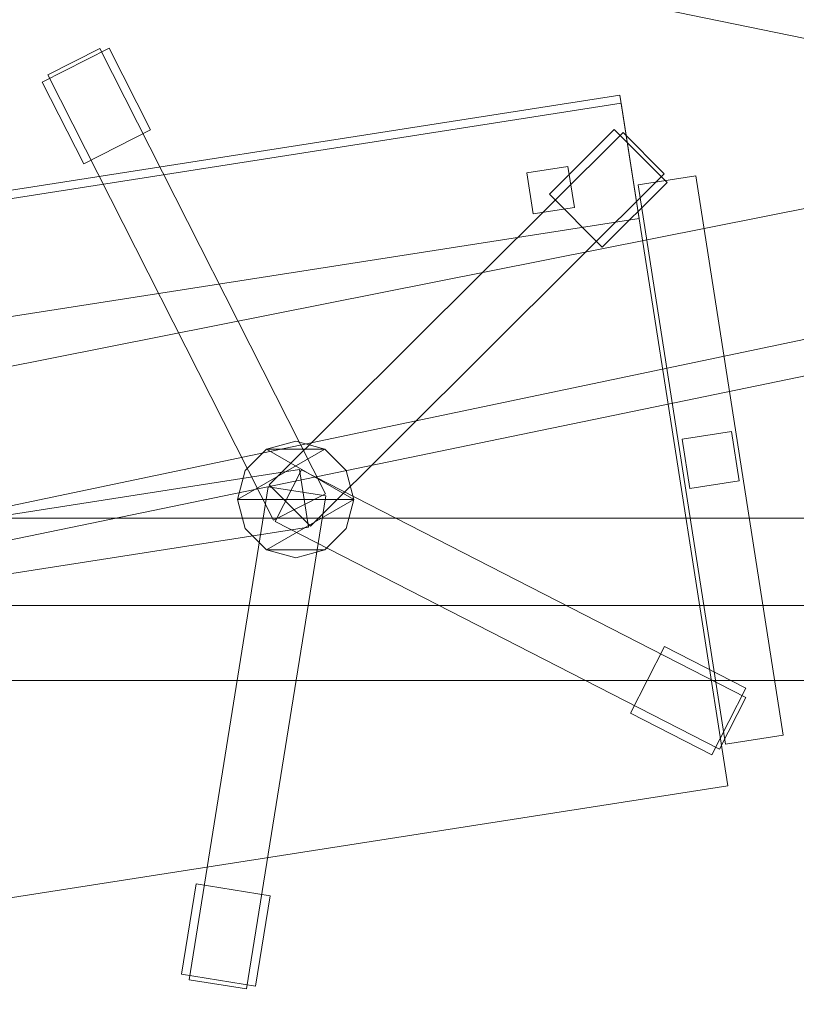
# Model space of a CAD drawing. Header units: millimetres. Extents: x -1675 to 29381, y -3645 to 22555.
# Tile 154 of 256: x 6043 to 6510, y 14217 to 14809. Entities that reach past the tile are written whole.
import ezdxf

# ---------------------------------------------------------------- set-up
doc = ezdxf.new("R2010")
doc.units = ezdxf.units.MM
doc.layers.add('A-GENM-____-OTLN', color=13, linetype='Continuous', lineweight=9)

msp = doc.modelspace()

# ---------------------------------------------------------------- meshes
at = {"layer": 'A-GENM-____-OTLN'}
mesh = msp.add_polyface(dxfattribs=at)
corners = [(9606.02, 11640, 1), (9606.02, 11190, 1), (9306.02, 11190, 1), (9306.02, 11640, 1), (256.83, 10770, 1), (6.83, 13252, 1), (256.83, 13252, 1), (6.83, 10170, 1), (5006.02, 11270.6, 1), (4706.02, 11640, 1), (5006.02, 11640, 1), (4706.02, 11204.55, 1), (256.83, 13303.58, 1), (256.83, 13450, 1), (6.83, 16140, 1), (256.83, 16140, 1), (256.83, 16249.12, 1), (13956.02, 16490, 1), (13776.02, 16140, 1), (13776.02, 17000, 1), (13956.02, 17000, 1), (14006.02, 16140, 1), (13956.02, 17990, 1), (13956.02, 17700, 1), (13776.02, 17700, 1), (13776.02, 18420, 1), (13956.02, 18420, 1), (12046.02, 18420, 1), (12896.02, 18420, 1), (12896.02, 18240, 1), (9606.02, 18240, 1), (9606.02, 17990, 1), (9306.02, 17990, 1), (11186.02, 18420, 1), (9306.02, 18420, 1), (9486.02, 18420, 1), (9486.02, 18420, 1), (10986.02, 18420, 1), (8336.02, 18420, 1), (8406.02, 18240, 1), (8156.02, 18240, 1), (6856.02, 18240, 1), (7156.02, 18420, 1), (7336.02, 18240, 1), (5230.75, 18420, 1), (5956.02, 18240, 1), (5006.02, 18240, 1), (4706.02, 18190.98, 1), (5006.02, 17990, 1), (4706.02, 17990, 1), (4706.02, 18240, 1), (256.83, 16450, 1), (256.83, 18240, 1), (256.83, 18420, 1), (256.83, 18850, 1)]
mesh.append_faces([[corners[k] for k in face] for face in [(8, 9, 10), (47, 48, 49)]], dxfattribs={"vtx0": -1})
mesh.append_faces([[corners[k] for k in face] for face in [(4, 5, 6), (5, 4, 7), (9, 8, 11), (13, 14, 15), (14, 13, 5), (18, 17, 21), (25, 22, 24), (30, 33, 29), (37, 30, 36), (41, 42, 43), (48, 47, 46)]], dxfattribs={"vtx0": -1, "vtx1": -1})
mesh.append_faces([[corners[k] for k in face] for face in [(35, 30, 34), (33, 30, 37), (44, 46, 47), (14, 53, 52)]], dxfattribs={"vtx0": -1, "vtx1": -1, "vtx2": -1})
mesh.append_faces([[corners[k] for k in face] for face in [(5, 12, 6), (14, 16, 15), (17, 18, 19), (22, 25, 26), (30, 32, 34), (30, 35, 36), (38, 39, 40), (44, 45, 46), (44, 47, 50), (53, 50, 52), (14, 54, 53)]], dxfattribs={"vtx0": -1, "vtx2": -1})
mesh.append_faces([[corners[k] for k in face] for face in [(13, 12, 5), (33, 27, 29), (51, 16, 14), (52, 51, 14)]], dxfattribs={"vtx1": -1, "vtx2": -1})
mesh.append_faces([[corners[k] for k in face] for face in [(0, 1, 2), (2, 3, 0), (19, 20, 17), (22, 23, 24), (27, 28, 29), (30, 31, 32)]], dxfattribs={"vtx2": -1})
mesh = msp.add_polyface(dxfattribs=at)
corners = [(4706.02, 11190, 2949), (256.83, 10225.04, 2949), (4706.02, 11204.55, 2949), (5006.02, 10170, 2949), (256.83, 10170, 2949), (5006.02, 11190, 2949), (5006.02, 11190, 2949), (5006.02, 11270.6, 2949), (256.83, 10770, 2949), (4706.02, 11640, 2949), (256.83, 13252, 2949), (5006.02, 11640, 2949), (256.83, 13303.58, 2949), (14006.02, 13252, 2949), (256.83, 16140, 2949), (13776.02, 16140, 2949), (256.83, 13450, 2949), (4706.02, 17990, 2949), (256.83, 16249.12, 2949), (4706.02, 18190.98, 2949), (5006.02, 17990, 2949), (5006.02, 18240, 2949), (5956.02, 18240, 2949), (256.83, 18240, 2949), (4706.02, 18240, 2949), (256.83, 16450, 2949), (6.83, 10170, 2949), (6.83, 13252, 2949), (6.83, 16140, 2949), (5230.75, 18420, 2949), (256.83, 18420, 2949), (256.83, 18850, 2949)]
mesh.append_faces([[corners[k] for k in face] for face in [(27, 8, 26), (28, 16, 27)]], dxfattribs={"vtx0": -1, "vtx1": -1})
mesh.append_faces([[corners[k] for k in face] for face in [(0, 1, 2), (0, 3, 4), (1, 0, 4), (3, 0, 5), (5, 0, 6), (7, 5, 6), (8, 2, 1), (2, 8, 9), (10, 11, 9), (9, 8, 10), (12, 13, 10), (14, 15, 16), (16, 15, 12), (17, 18, 19), (20, 21, 22), (20, 14, 17), (18, 17, 14), (19, 23, 24), (25, 19, 18), (23, 19, 25), (26, 1, 4), (2, 6, 0), (6, 2, 7), (8, 27, 10), (8, 1, 26), (7, 9, 11), (9, 7, 2), (27, 12, 10), (16, 28, 14), (16, 12, 27), (28, 18, 14), (19, 20, 17), (20, 19, 21), (29, 21, 19), (29, 19, 24), (25, 18, 28), (23, 25, 28), (28, 30, 23), (28, 31, 30)]], dxfattribs={"vtx0": -1, "vtx1": -1, "vtx2": -1})
mesh = msp.add_polyface(dxfattribs=at)
corners = [(9306.02, 10156.57, 2949), (5006.02, 10170, 2949), (9306.02, 10170, 2949), (9306.02, 11190, 2949), (5006.02, 11190, 2949), (13776.02, 10169.34, 2949), (13776.02, 10170, 2949), (9606.02, 11190, 2949), (9306.02, 11190, 2949), (5006.02, 11270.6, 2949), (14006.02, 13252, 2949), (9306.02, 11640, 2949), (13776.02, 10470, 2949), (9606.02, 11640, 2949), (5006.02, 11640, 2949), (256.83, 13252, 2949), (256.83, 13303.58, 2949), (14006.01, 16140, 2949), (13776.02, 16140, 2949), (9606.02, 17990, 2949), (9606.02, 18240, 2949), (12896.02, 18240, 2949), (6856.02, 18240, 2949), (5956.02, 18240, 2949), (6856.02, 18420, 2949), (8406.02, 18240, 2949), (9306.02, 18420, 2949), (9306.02, 17990, 2949), (256.83, 16140, 2949), (5006.02, 17990, 2949), (8156.02, 18240, 2949), (7336.02, 18240, 2949), (13776.02, 18420, 2949), (13776.02, 17700, 2949), (13776.02, 17000, 2949), (13956.02, 17000, 2949), (13956.02, 16490, 2949), (13956.02, 17990, 2949)]
mesh.append_faces([[corners[k] for k in face] for face in [(0, 1, 2), (3, 1, 4), (1, 3, 2), (5, 2, 6), (7, 6, 2), (3, 4, 8), (9, 8, 4), (10, 11, 9), (3, 8, 7), (6, 7, 12), (2, 3, 7), (13, 12, 7), (12, 13, 10), (8, 9, 11), (10, 13, 11), (10, 9, 14), (10, 14, 15), (10, 16, 17), (19, 20, 21), (22, 23, 24), (25, 26, 27), (28, 29, 18), (23, 22, 29), (30, 25, 27), (27, 18, 29), (29, 22, 31), (31, 30, 27), (19, 18, 27), (29, 31, 27), (21, 32, 33), (34, 33, 35), (21, 18, 19), (34, 21, 33), (18, 21, 34), (13, 7, 8), (8, 11, 13), (36, 18, 34), (32, 37, 33), (20, 19, 27), (20, 27, 26)]], dxfattribs={"vtx0": -1, "vtx1": -1, "vtx2": -1})
mesh.append_faces([[corners[k] for k in face] for face in [(18, 17, 16)]], dxfattribs={"vtx1": -1, "vtx2": -1})
mesh = msp.add_polyface(dxfattribs=at)
corners = [(9306.02, 10130, 1), (5006.02, 10144.28, 1), (9306.02, 10156.57, 1), (5006.02, 10130, 1), (5006.02, 10170, 1), (9306.02, 10170, 1), (9306.02, 11190, 1), (5006.02, 11190, 1), (256.83, 10130.71, 1), (13776.02, 10130, 1), (13776.02, 10169.34, 1), (256.83, 10170, 1), (13776.02, 10170, 1), (4706.02, 11190, 1), (256.83, 10225.04, 1), (4706.02, 11204.55, 1), (9606.02, 11190, 1), (9306.02, 11190, 1), (5006.02, 11270.6, 1), (14006.02, 13252, 1), (9306.02, 11640, 1), (13776.02, 10470, 1), (5006.02, 11190, 1), (9606.02, 11640, 1), (5006.02, 11640, 1), (256.83, 10770, 1), (256.83, 13252, 1), (4706.02, 11640, 1), (256.83, 13303.58, 1), (14006.01, 16140, 1), (13776.02, 16140, 1), (256.83, 16140, 1), (256.83, 13450, 1), (256.83, 16249.12, 1), (4706.02, 17990, 1), (5006.02, 17990, 1)]
mesh.append_faces([[corners[k] for k in face] for face in [(9, 2, 10), (11, 1, 8), (10, 5, 12), (13, 14, 15), (14, 13, 11), (12, 16, 21), (23, 21, 16), (18, 7, 22), (17, 18, 20), (25, 15, 14), (15, 25, 27), (28, 19, 26), (31, 30, 32), (32, 30, 28), (33, 34, 31)]], dxfattribs={"vtx0": -1, "vtx1": -1})
mesh.append_faces([[corners[k] for k in face] for face in [(0, 1, 2), (1, 0, 3), (2, 4, 5), (4, 2, 1), (6, 4, 7), (4, 6, 5), (3, 8, 1), (2, 9, 0), (1, 11, 4), (5, 10, 2), (16, 12, 5), (6, 7, 17), (18, 17, 7), (13, 4, 11), (19, 20, 18), (4, 13, 7), (5, 6, 16), (21, 23, 19), (19, 24, 26), (19, 28, 29), (31, 35, 30)]], dxfattribs={"vtx0": -1, "vtx1": -1, "vtx2": -1})
mesh.append_faces([[corners[k] for k in face] for face in [(6, 17, 16), (7, 13, 22), (19, 23, 20), (19, 18, 24), (26, 24, 27), (27, 25, 26)]], dxfattribs={"vtx0": -1, "vtx2": -1})
mesh.append_faces([[corners[k] for k in face] for face in [(30, 29, 28)]], dxfattribs={"vtx1": -1, "vtx2": -1})
mesh = msp.add_polyface(dxfattribs=at)
corners = [(14006.02, 16140), (6.83, 13252), (14006.02, 13252)]
mesh.append_faces([[corners[k] for k in face] for face in [(1, 2, 0)]])
mesh = msp.add_polyface(dxfattribs=at)
corners = [(14006.02, 13252, -50), (6.83, 16140, -50), (14006.02, 16140, -50)]
mesh.append_faces([[corners[k] for k in face] for face in [(1, 2, 0)]])
mesh = msp.add_polyface(dxfattribs=at)
corners = [(6.83, 13252, -50), (6.83, 16140, -50), (14006.02, 13252, -50)]
mesh.append_faces([[corners[k] for k in face] for face in [(1, 2, 0)]])
mesh = msp.add_polyface(dxfattribs=at)
corners = [(6.83, 16140), (6.83, 13252), (14006.02, 16140)]
mesh.append_faces([[corners[k] for k in face] for face in [(1, 2, 0)]])
mesh = msp.add_polyface(dxfattribs=at)
corners = [(14006.02, 16140, 3000), (6.83, 13252, 3000), (14006.02, 13252, 3000)]
mesh.append_faces([[corners[k] for k in face] for face in [(1, 2, 0)]])
mesh = msp.add_polyface(dxfattribs=at)
corners = [(14006.02, 13252, 2950), (6.83, 16140, 2950), (14006.02, 16140, 2950)]
mesh.append_faces([[corners[k] for k in face] for face in [(1, 2, 0)]])
mesh = msp.add_polyface(dxfattribs=at)
corners = [(6.83, 13252, 2950), (6.83, 16140, 2950), (14006.02, 13252, 2950)]
mesh.append_faces([[corners[k] for k in face] for face in [(1, 2, 0)]])
mesh = msp.add_polyface(dxfattribs=at)
corners = [(6.83, 16140, 3000), (6.83, 13252, 3000), (14006.02, 16140, 3000)]
mesh.append_faces([[corners[k] for k in face] for face in [(1, 2, 0)]])
mesh = msp.add_polyface(dxfattribs=at)
corners = [(6122.04, 14742.41, 35), (6081.9, 14722.07, 35), (6057.04, 14771.13, 35), (6097.18, 14791.47, 35)]
mesh.append_faces([[corners[k] for k in face] for face in [(2, 3, 0, 1)]])
mesh = msp.add_polyface(dxfattribs=at)
corners = [(6122.04, 14742.41, 95), (6097.18, 14791.47, 95), (6057.04, 14771.13, 95), (6081.9, 14722.07, 95)]
mesh.append_faces([[corners[k] for k in face] for face in [(2, 3, 0, 1)]])
mesh = msp.add_polyface(dxfattribs=at)
corners = [(6097.18, 14791.47, 35), (6057.04, 14771.13, 35), (6057.04, 14771.13, 95), (6097.18, 14791.47, 95)]
mesh.append_faces([[corners[k] for k in face] for face in [(0, 1, 2, 3)]])
mesh = msp.add_polyface(dxfattribs=at)
corners = [(6227.2, 14523.84, 82.5), (6195.98, 14508.02, 82.5), (6060.37, 14775.62, 82.5), (6091.59, 14791.44, 82.5)]
mesh.append_faces([[corners[k] for k in face] for face in [(0, 1, 2, 3)]])
mesh = msp.add_polyface(dxfattribs=at)
corners = [(6227.2, 14523.84, 117.5), (6091.59, 14791.44, 117.5), (6060.37, 14775.62, 117.5), (6195.98, 14508.02, 117.5)]
mesh.append_faces([[corners[k] for k in face] for face in [(0, 1, 2, 3)]])
mesh = msp.add_polyface(dxfattribs=at)
corners = [(6091.59, 14791.44, 82.5), (6060.37, 14775.62, 82.5), (6060.37, 14775.62, 117.5), (6091.59, 14791.44, 117.5)]
mesh.append_faces([[corners[k] for k in face] for face in [(0, 1, 2, 3)]])
mesh = msp.add_polyface(dxfattribs=at)
corners = [(6227.2, 14523.84, 82.5), (6091.59, 14791.44, 82.5), (6091.59, 14791.44, 117.5), (6227.2, 14523.84, 117.5)]
mesh.append_faces([[corners[k] for k in face] for face in [(2, 3, 0, 1)]])
mesh = msp.add_polyface(dxfattribs=at)
corners = [(6122.04, 14742.41, 35), (6097.18, 14791.47, 35), (6097.18, 14791.47, 95), (6122.04, 14742.41, 95)]
mesh.append_faces([[corners[k] for k in face] for face in [(2, 3, 0, 1)]])
mesh = msp.add_polyface(dxfattribs=at)
corners = [(6060.37, 14775.62, 82.5), (6195.98, 14508.02, 82.5), (6195.98, 14508.02, 117.5), (6060.37, 14775.62, 117.5)]
mesh.append_faces([[corners[k] for k in face] for face in [(0, 1, 2, 3)]])
mesh = msp.add_polyface(dxfattribs=at)
corners = [(6057.04, 14771.13, 35), (6081.9, 14722.07, 35), (6081.9, 14722.07, 95), (6057.04, 14771.13, 95)]
mesh.append_faces([[corners[k] for k in face] for face in [(0, 1, 2, 3)]])
mesh = msp.add_polyface(dxfattribs=at)
corners = [(6404.18, 14763.36, 400), (6468.98, 14348.39, 400), (6014.48, 14277.42, 400), (5949.69, 14692.39, 400)]
mesh.append_faces([[corners[k] for k in face] for face in [(0, 1, 2, 3)]])
mesh = msp.add_polyface(dxfattribs=at)
corners = [(6404.18, 14763.36, 470), (5949.69, 14692.39, 470), (6014.48, 14277.42, 470), (6468.98, 14348.39, 470)]
mesh.append_faces([[corners[k] for k in face] for face in [(0, 1, 2, 3)]])
mesh = msp.add_polyface(dxfattribs=at)
corners = [(6404.18, 14763.36, 400), (5949.69, 14692.39, 400), (5949.69, 14692.39, 470), (6404.18, 14763.36, 470)]
mesh.append_faces([[corners[k] for k in face] for face in [(0, 1, 2, 3)]])
mesh = msp.add_polyface(dxfattribs=at)
corners = [(6468.98, 14348.39, 400), (6404.18, 14763.36, 400), (6404.18, 14763.36, 470), (6468.98, 14348.39, 470)]
mesh.append_faces([[corners[k] for k in face] for face in [(1, 2, 3, 0)]])
mesh = msp.add_polyface(dxfattribs=at)
corners = [(6404.95, 14758.42, 460), (6415.75, 14689.26, 460), (5961.26, 14618.29, 460), (5950.46, 14687.45, 460)]
mesh.append_faces([[corners[k] for k in face] for face in [(0, 1, 2, 3)]])
mesh = msp.add_polyface(dxfattribs=at)
corners = [(6404.95, 14758.42, 940), (5950.46, 14687.45, 940), (5961.26, 14618.29, 940), (6415.75, 14689.26, 940)]
mesh.append_faces([[corners[k] for k in face] for face in [(0, 1, 2, 3)]])
mesh = msp.add_polyface(dxfattribs=at)
corners = [(6404.95, 14758.42, 460), (5950.46, 14687.45, 460), (5950.46, 14687.45, 940), (6404.95, 14758.42, 940)]
mesh.append_faces([[corners[k] for k in face] for face in [(0, 1, 2, 3)]])
mesh = msp.add_polyface(dxfattribs=at)
corners = [(6415.75, 14689.26, 460), (6404.95, 14758.42, 460), (6404.95, 14758.42, 940), (6415.75, 14689.26, 940)]
mesh.append_faces([[corners[k] for k in face] for face in [(1, 2, 3, 0)]])
mesh = msp.add_polyface(dxfattribs=at)
corners = [(6081.9, 14722.07, 35), (6122.04, 14742.41, 35), (6122.04, 14742.41, 95), (6081.9, 14722.07, 95)]
mesh.append_faces([[corners[k] for k in face] for face in [(2, 3, 0, 1)]])
mesh = msp.add_polyface(dxfattribs=at)
corners = [(6400.74, 14742.71, 35), (6361.76, 14703.9, 35), (6361.76, 14703.9, 95), (6400.74, 14742.71, 95)]
mesh.append_faces([[corners[k] for k in face] for face in [(0, 1, 2, 3)]])
mesh = msp.add_polyface(dxfattribs=at)
corners = [(6393.51, 14672.02, 35), (6361.76, 14703.9, 35), (6400.74, 14742.71, 35), (6432.49, 14710.82, 35)]
mesh.append_faces([[corners[k] for k in face] for face in [(2, 3, 0, 1)]])
mesh = msp.add_polyface(dxfattribs=at)
corners = [(6393.51, 14672.02, 95), (6432.49, 14710.82, 95), (6400.74, 14742.71, 95), (6361.76, 14703.9, 95)]
mesh.append_faces([[corners[k] for k in face] for face in [(2, 3, 0, 1)]])
mesh = msp.add_polyface(dxfattribs=at)
corners = [(6432.49, 14710.82, 35), (6400.74, 14742.71, 35), (6400.74, 14742.71, 95), (6432.49, 14710.82, 95)]
mesh.append_faces([[corners[k] for k in face] for face in [(2, 3, 0, 1)]])
mesh = msp.add_polyface(dxfattribs=at)
corners = [(6406.04, 14740.93, 82.5), (6193.44, 14529.26, 82.5), (6193.44, 14529.26, 117.5), (6406.04, 14740.93, 117.5)]
mesh.append_faces([[corners[k] for k in face] for face in [(0, 1, 2, 3)]])
mesh = msp.add_polyface(dxfattribs=at)
corners = [(6218.14, 14504.46, 82.5), (6193.44, 14529.26, 82.5), (6406.04, 14740.93, 82.5), (6430.73, 14716.13, 82.5)]
mesh.append_faces([[corners[k] for k in face] for face in [(2, 3, 0, 1)]])
mesh = msp.add_polyface(dxfattribs=at)
corners = [(6218.14, 14504.46, 117.5), (6430.73, 14716.13, 117.5), (6406.04, 14740.93, 117.5), (6193.44, 14529.26, 117.5)]
mesh.append_faces([[corners[k] for k in face] for face in [(2, 3, 0, 1)]])
mesh = msp.add_polyface(dxfattribs=at)
corners = [(6430.73, 14716.13, 82.5), (6406.04, 14740.93, 82.5), (6406.04, 14740.93, 117.5), (6430.73, 14716.13, 117.5)]
mesh.append_faces([[corners[k] for k in face] for face in [(2, 3, 0, 1)]])
mesh = msp.add_polyface(dxfattribs=at)
corners = [(6372.91, 14720.52, 460), (6376.77, 14695.82, 460), (6352.07, 14691.96, 460), (6348.21, 14716.67, 460)]
mesh.append_faces([[corners[k] for k in face] for face in [(3, 0, 1, 2)]])
mesh = msp.add_polyface(dxfattribs=at)
corners = [(6372.91, 14720.52, 860), (6348.21, 14716.67, 860), (6352.07, 14691.96, 860), (6376.77, 14695.82, 860)]
mesh.append_faces([[corners[k] for k in face] for face in [(1, 2, 3, 0)]])
mesh = msp.add_polyface(dxfattribs=at)
corners = [(6372.91, 14720.52, 460), (6348.21, 14716.67, 460), (6348.21, 14716.67, 860), (6372.91, 14720.52, 860)]
mesh.append_faces([[corners[k] for k in face] for face in [(3, 0, 1, 2)]])
mesh = msp.add_polyface(dxfattribs=at)
corners = [(6376.77, 14695.82, 460), (6372.91, 14720.52, 460), (6372.91, 14720.52, 860), (6376.77, 14695.82, 860)]
mesh.append_faces([[corners[k] for k in face] for face in [(2, 3, 0, 1)]])
mesh = msp.add_polyface(dxfattribs=at)
corners = [(6218.14, 14504.46, 82.5), (6430.73, 14716.13, 82.5), (6430.73, 14716.13, 117.5), (6218.14, 14504.46, 117.5)]
mesh.append_faces([[corners[k] for k in face] for face in [(2, 3, 0, 1)]])
mesh = msp.add_polyface(dxfattribs=at)
corners = [(6348.21, 14716.67, 460), (6352.07, 14691.96, 460), (6352.07, 14691.96, 860), (6348.21, 14716.67, 860)]
mesh.append_faces([[corners[k] for k in face] for face in [(0, 1, 2, 3)]])
mesh = msp.add_polyface(dxfattribs=at)
corners = [(6449.72, 14714.8, 612.5), (6502.17, 14378.87, 612.5), (6467.59, 14373.47, 612.5), (6415.13, 14709.4, 612.5)]
mesh.append_faces([[corners[k] for k in face] for face in [(1, 2, 3, 0)]])
mesh = msp.add_polyface(dxfattribs=at)
corners = [(6449.72, 14714.8, 647.5), (6415.13, 14709.4, 647.5), (6467.59, 14373.47, 647.5), (6502.17, 14378.87, 647.5)]
mesh.append_faces([[corners[k] for k in face] for face in [(3, 0, 1, 2)]])
mesh = msp.add_polyface(dxfattribs=at)
corners = [(6449.72, 14714.8, 612.5), (6415.13, 14709.4, 612.5), (6415.13, 14709.4, 647.5), (6449.72, 14714.8, 647.5)]
mesh.append_faces([[corners[k] for k in face] for face in [(0, 1, 2, 3)]])
mesh = msp.add_polyface(dxfattribs=at)
corners = [(6502.17, 14378.87, 612.5), (6449.72, 14714.8, 612.5), (6449.72, 14714.8, 647.5), (6502.17, 14378.87, 647.5)]
mesh.append_faces([[corners[k] for k in face] for face in [(2, 3, 0, 1)]])
mesh = msp.add_polyface(dxfattribs=at)
corners = [(6393.51, 14672.02, 35), (6432.49, 14710.82, 35), (6432.49, 14710.82, 95), (6393.51, 14672.02, 95)]
mesh.append_faces([[corners[k] for k in face] for face in [(2, 3, 0, 1)]])
mesh = msp.add_polyface(dxfattribs=at)
corners = [(6415.13, 14709.4, 612.5), (6467.59, 14373.47, 612.5), (6467.59, 14373.47, 647.5), (6415.13, 14709.4, 647.5)]
mesh.append_faces([[corners[k] for k in face] for face in [(0, 1, 2, 3)]])
mesh = msp.add_polyface(dxfattribs=at)
corners = [(6361.76, 14703.9, 35), (6393.51, 14672.02, 35), (6393.51, 14672.02, 95), (6361.76, 14703.9, 95)]
mesh.append_faces([[corners[k] for k in face] for face in [(3, 0, 1, 2)]])
mesh = msp.add_polyface(dxfattribs=at)
corners = [(6352.07, 14691.96, 460), (6376.77, 14695.82, 460), (6376.77, 14695.82, 860), (6352.07, 14691.96, 860)]
mesh.append_faces([[corners[k] for k in face] for face in [(2, 3, 0, 1)]])
mesh = msp.add_polyface(dxfattribs=at)
corners = [(5961.26, 14618.29, 460), (6415.75, 14689.26, 460), (6415.75, 14689.26, 940), (5961.26, 14618.29, 940)]
mesh.append_faces([[corners[k] for k in face] for face in [(2, 3, 0, 1)]])
mesh = msp.add_polyface(dxfattribs=at)
corners = [(6471.16, 14561.27, 440), (6475.79, 14531.63, 440), (6446.15, 14527, 440), (6441.52, 14556.64, 440)]
mesh.append_faces([[corners[k] for k in face] for face in [(0, 1, 2, 3)]])
mesh = msp.add_polyface(dxfattribs=at)
corners = [(6471.16, 14561.27, 640), (6441.52, 14556.64, 640), (6446.15, 14527, 640), (6475.79, 14531.63, 640)]
mesh.append_faces([[corners[k] for k in face] for face in [(0, 1, 2, 3)]])
mesh = msp.add_polyface(dxfattribs=at)
corners = [(6471.16, 14561.27, 440), (6441.52, 14556.64, 440), (6441.52, 14556.64, 640), (6471.16, 14561.27, 640)]
mesh.append_faces([[corners[k] for k in face] for face in [(0, 1, 2, 3)]])
mesh = msp.add_polyface(dxfattribs=at)
corners = [(6475.79, 14531.63, 440), (6471.16, 14561.27, 440), (6471.16, 14561.27, 640), (6475.79, 14531.63, 640)]
mesh.append_faces([[corners[k] for k in face] for face in [(1, 2, 3, 0)]])
mesh = msp.add_polyface(dxfattribs=at)
corners = [(6239.64, 14537.89, 395), (6226.83, 14550.7, 395), (6209.33, 14555.39, 395), (6191.83, 14550.7, 395), (6179.02, 14537.89, 395), (6174.33, 14520.39, 395), (6179.02, 14502.89, 395), (6191.83, 14490.08, 395), (6209.33, 14485.39, 395), (6226.83, 14490.08, 395), (6239.64, 14502.89, 395), (6244.33, 14520.39, 395)]
mesh.append_faces([[corners[k] for k in face] for face in [(9, 7, 8)]], dxfattribs={"vtx0": -1})
mesh.append_faces([[corners[k] for k in face] for face in [(1, 5, 11, 0)]], dxfattribs={"vtx0": -1, "vtx1": -1})
mesh.append_faces([[corners[k] for k in face] for face in [(1, 2, 3)]], dxfattribs={"vtx2": -1})
mesh.append_faces([[corners[k] for k in face] for face in [(5, 6, 7, 11), (3, 4, 5, 1), (9, 10, 11, 7)]], dxfattribs={"vtx2": -1, "vtx3": -1})
mesh = msp.add_polyface(dxfattribs=at)
corners = [(6226.83, 14490.08, 115), (6209.33, 14485.39, 115), (6191.83, 14490.08, 115), (6179.02, 14502.89, 115), (6174.33, 14520.39, 115), (6179.02, 14537.89, 115), (6191.83, 14550.7, 115), (6209.33, 14555.39, 115), (6226.83, 14550.7, 115), (6239.64, 14537.89, 115), (6244.33, 14520.39, 115), (6239.64, 14502.89, 115)]
mesh.append_faces([[corners[k] for k in face] for face in [(2, 0, 1)]], dxfattribs={"vtx0": -1})
mesh.append_faces([[corners[k] for k in face] for face in [(6, 10, 4, 5)]], dxfattribs={"vtx0": -1, "vtx1": -1})
mesh.append_faces([[corners[k] for k in face] for face in [(6, 7, 8)]], dxfattribs={"vtx2": -1})
mesh.append_faces([[corners[k] for k in face] for face in [(10, 11, 0, 2), (8, 9, 10, 6), (2, 3, 4, 10)]], dxfattribs={"vtx2": -1, "vtx3": -1})
mesh = msp.add_polyface(dxfattribs=at)
corners = [(6209.33, 14555.39, 115), (6191.83, 14550.7, 115), (6191.83, 14550.7, 395), (6209.33, 14555.39, 395)]
mesh.append_faces([[corners[k] for k in face] for face in [(3, 0, 1, 2)]])
mesh = msp.add_polyface(dxfattribs=at)
corners = [(6226.83, 14550.7, 115), (6209.33, 14555.39, 115), (6209.33, 14555.39, 395), (6226.83, 14550.7, 395)]
mesh.append_faces([[corners[k] for k in face] for face in [(0, 1, 2, 3)]])
mesh = msp.add_polyface(dxfattribs=at)
corners = [(6441.52, 14556.64, 440), (6446.15, 14527, 440), (6446.15, 14527, 640), (6441.52, 14556.64, 640)]
mesh.append_faces([[corners[k] for k in face] for face in [(3, 0, 1, 2)]])
mesh = msp.add_polyface(dxfattribs=at)
corners = [(6191.83, 14550.7, 115), (6179.02, 14537.89, 115), (6179.02, 14537.89, 395), (6191.83, 14550.7, 395)]
mesh.append_faces([[corners[k] for k in face] for face in [(0, 1, 2, 3)]])
mesh = msp.add_polyface(dxfattribs=at)
corners = [(6239.64, 14537.89, 115), (6226.83, 14550.7, 115), (6226.83, 14550.7, 395), (6239.64, 14537.89, 395)]
mesh.append_faces([[corners[k] for k in face] for face in [(1, 2, 3, 0)]])
mesh = msp.add_polyface(dxfattribs=at)
corners = [(6211.57, 14538.45, 82.5), (6216.97, 14503.87, 82.5), (5920.56, 14457.59, 82.5), (5915.16, 14492.17, 82.5)]
mesh.append_faces([[corners[k] for k in face] for face in [(0, 1, 2, 3)]])
mesh = msp.add_polyface(dxfattribs=at)
corners = [(6211.57, 14538.45, 117.5), (5915.16, 14492.17, 117.5), (5920.56, 14457.59, 117.5), (6216.97, 14503.87, 117.5)]
mesh.append_faces([[corners[k] for k in face] for face in [(0, 1, 2, 3)]])
mesh = msp.add_polyface(dxfattribs=at)
corners = [(6211.57, 14538.45, 82.5), (5915.16, 14492.17, 82.5), (5915.16, 14492.17, 117.5), (6211.57, 14538.45, 117.5)]
mesh.append_faces([[corners[k] for k in face] for face in [(0, 1, 2, 3)]])
mesh = msp.add_polyface(dxfattribs=at)
corners = [(6179.02, 14537.89, 115), (6174.33, 14520.39, 115), (6174.33, 14520.39, 395), (6179.02, 14537.89, 395)]
mesh.append_faces([[corners[k] for k in face] for face in [(0, 1, 2, 3)]])
mesh = msp.add_polyface(dxfattribs=at)
corners = [(6212.86, 14538.24, 82.5), (6196.9, 14507.09, 82.5), (6196.9, 14507.09, 117.5), (6212.86, 14538.24, 117.5)]
mesh.append_faces([[corners[k] for k in face] for face in [(3, 0, 1, 2)]])
mesh = msp.add_polyface(dxfattribs=at)
corners = [(6196.9, 14507.09, 82.5), (6212.86, 14538.24, 82.5), (6479.86, 14401.46, 82.5), (6463.91, 14370.31, 82.5)]
mesh.append_faces([[corners[k] for k in face] for face in [(2, 3, 0, 1)]])
mesh = msp.add_polyface(dxfattribs=at)
corners = [(6196.9, 14507.09, 117.5), (6463.91, 14370.31, 117.5), (6479.86, 14401.46, 117.5), (6212.86, 14538.24, 117.5)]
mesh.append_faces([[corners[k] for k in face] for face in [(2, 3, 0, 1)]])
mesh = msp.add_polyface(dxfattribs=at)
corners = [(6216.97, 14503.87, 82.5), (6211.57, 14538.45, 82.5), (6211.57, 14538.45, 117.5), (6216.97, 14503.87, 117.5)]
mesh.append_faces([[corners[k] for k in face] for face in [(2, 3, 0, 1)]])
mesh = msp.add_polyface(dxfattribs=at)
corners = [(6479.86, 14401.46, 82.5), (6212.86, 14538.24, 82.5), (6212.86, 14538.24, 117.5), (6479.86, 14401.46, 117.5)]
mesh.append_faces([[corners[k] for k in face] for face in [(0, 1, 2, 3)]])
mesh = msp.add_polyface(dxfattribs=at)
corners = [(6244.33, 14520.39, 115), (6239.64, 14537.89, 115), (6239.64, 14537.89, 395), (6244.33, 14520.39, 395)]
mesh.append_faces([[corners[k] for k in face] for face in [(2, 3, 0, 1)]])
mesh = msp.add_polyface(dxfattribs=at)
corners = [(6193.44, 14529.26, 82.5), (6218.14, 14504.46, 82.5), (6218.14, 14504.46, 117.5), (6193.44, 14529.26, 117.5)]
mesh.append_faces([[corners[k] for k in face] for face in [(3, 0, 1, 2)]])
mesh = msp.add_polyface(dxfattribs=at)
corners = [(6446.15, 14527, 440), (6475.79, 14531.63, 440), (6475.79, 14531.63, 640), (6446.15, 14527, 640)]
mesh.append_faces([[corners[k] for k in face] for face in [(1, 2, 3, 0)]])
mesh = msp.add_polyface(dxfattribs=at)
corners = [(6192.85, 14528.1, 82.5), (6227.4, 14522.55, 82.5), (6179.83, 14226.35, 82.5), (6145.27, 14231.9, 82.5)]
mesh.append_faces([[corners[k] for k in face] for face in [(3, 0, 1, 2)]])
mesh = msp.add_polyface(dxfattribs=at)
corners = [(6192.85, 14528.1, 117.5), (6145.27, 14231.9, 117.5), (6179.83, 14226.35, 117.5), (6227.4, 14522.55, 117.5)]
mesh.append_faces([[corners[k] for k in face] for face in [(1, 2, 3, 0)]])
mesh = msp.add_polyface(dxfattribs=at)
corners = [(6192.85, 14528.1, 82.5), (6145.27, 14231.9, 82.5), (6145.27, 14231.9, 117.5), (6192.85, 14528.1, 117.5)]
mesh.append_faces([[corners[k] for k in face] for face in [(0, 1, 2, 3)]])
mesh = msp.add_polyface(dxfattribs=at)
corners = [(6227.4, 14522.55, 82.5), (6192.85, 14528.1, 82.5), (6192.85, 14528.1, 117.5), (6227.4, 14522.55, 117.5)]
mesh.append_faces([[corners[k] for k in face] for face in [(3, 0, 1, 2)]])
mesh = msp.add_polyface(dxfattribs=at)
corners = [(6195.98, 14508.02, 82.5), (6227.2, 14523.84, 82.5), (6227.2, 14523.84, 117.5), (6195.98, 14508.02, 117.5)]
mesh.append_faces([[corners[k] for k in face] for face in [(2, 3, 0, 1)]])
mesh = msp.add_polyface(dxfattribs=at)
corners = [(6174.33, 14520.39, 115), (6179.02, 14502.89, 115), (6179.02, 14502.89, 395), (6174.33, 14520.39, 395)]
mesh.append_faces([[corners[k] for k in face] for face in [(3, 0, 1, 2)]])
mesh = msp.add_polyface(dxfattribs=at)
corners = [(6179.83, 14226.35, 82.5), (6227.4, 14522.55, 82.5), (6227.4, 14522.55, 117.5), (6179.83, 14226.35, 117.5)]
mesh.append_faces([[corners[k] for k in face] for face in [(2, 3, 0, 1)]])
mesh = msp.add_polyface(dxfattribs=at)
corners = [(6239.64, 14502.89, 115), (6244.33, 14520.39, 115), (6244.33, 14520.39, 395), (6239.64, 14502.89, 395)]
mesh.append_faces([[corners[k] for k in face] for face in [(1, 2, 3, 0)]])
mesh = msp.add_polyface(dxfattribs=at)
corners = [(6856.83, 14509.13, 710), (5456.83, 14509.13, 710), (5456.83, 14509.13, 750), (6856.83, 14509.13, 750)]
mesh.append_faces([[corners[k] for k in face] for face in [(0, 1, 2, 3)]])
mesh = msp.add_polyface(dxfattribs=at)
corners = [(5456.83, 14509.13, 750), (5456.83, 13859.13, 750), (6856.83, 13859.13, 750), (6856.83, 14509.13, 750)]
mesh.append_faces([[corners[k] for k in face] for face in [(3, 0, 1, 2)]])
mesh = msp.add_polyface(dxfattribs=at)
corners = [(6856.83, 14509.13, 710), (6856.83, 13859.13, 710), (5456.83, 13859.13, 710), (5456.83, 14509.13, 710)]
mesh.append_faces([[corners[k] for k in face] for face in [(3, 0, 1, 2)]])
mesh = msp.add_polyface(dxfattribs=at)
corners = [(6196.9, 14507.09, 82.5), (6463.91, 14370.31, 82.5), (6463.91, 14370.31, 117.5), (6196.9, 14507.09, 117.5)]
mesh.append_faces([[corners[k] for k in face] for face in [(2, 3, 0, 1)]])
mesh = msp.add_polyface(dxfattribs=at)
corners = [(5920.56, 14457.59, 82.5), (6216.97, 14503.87, 82.5), (6216.97, 14503.87, 117.5), (5920.56, 14457.59, 117.5)]
mesh.append_faces([[corners[k] for k in face] for face in [(2, 3, 0, 1)]])
mesh = msp.add_polyface(dxfattribs=at)
corners = [(6179.02, 14502.89, 115), (6191.83, 14490.08, 115), (6191.83, 14490.08, 395), (6179.02, 14502.89, 395)]
mesh.append_faces([[corners[k] for k in face] for face in [(0, 1, 2, 3)]])
mesh = msp.add_polyface(dxfattribs=at)
corners = [(6226.83, 14490.08, 115), (6239.64, 14502.89, 115), (6239.64, 14502.89, 395), (6226.83, 14490.08, 395)]
mesh.append_faces([[corners[k] for k in face] for face in [(2, 3, 0, 1)]])
mesh = msp.add_polyface(dxfattribs=at)
corners = [(6191.83, 14490.08, 115), (6209.33, 14485.39, 115), (6209.33, 14485.39, 395), (6191.83, 14490.08, 395)]
mesh.append_faces([[corners[k] for k in face] for face in [(2, 3, 0, 1)]])
mesh = msp.add_polyface(dxfattribs=at)
corners = [(6209.33, 14485.39, 115), (6226.83, 14490.08, 115), (6226.83, 14490.08, 395), (6209.33, 14485.39, 395)]
mesh.append_faces([[corners[k] for k in face] for face in [(2, 3, 0, 1)]])
mesh = msp.add_polyface(dxfattribs=at)
corners = [(6781.83, 14456.63, 640), (5531.83, 14456.63, 640), (5531.83, 14456.63, 710), (6781.83, 14456.63, 710)]
mesh.append_faces([[corners[k] for k in face] for face in [(0, 1, 2, 3)]])
mesh = msp.add_polyface(dxfattribs=at)
corners = [(5531.83, 14411.63, 640), (5531.83, 14456.63, 640), (6781.83, 14456.63, 640), (6781.83, 14411.63, 640)]
mesh.append_faces([[corners[k] for k in face] for face in [(1, 2, 3, 0)]])
mesh = msp.add_polyface(dxfattribs=at)
corners = [(5531.83, 14411.63, 710), (6781.83, 14411.63, 710), (6781.83, 14456.63, 710), (5531.83, 14456.63, 710)]
mesh.append_faces([[corners[k] for k in face] for face in [(2, 3, 0, 1)]])
mesh = msp.add_polyface(dxfattribs=at)
corners = [(6430.97, 14432.13, 35), (6410.45, 14392.08, 35), (6410.45, 14392.08, 95), (6430.97, 14432.13, 95)]
mesh.append_faces([[corners[k] for k in face] for face in [(0, 1, 2, 3)]])
mesh = msp.add_polyface(dxfattribs=at)
corners = [(6410.45, 14392.08, 35), (6430.97, 14432.13, 35), (6479.92, 14407.05, 35), (6459.4, 14367, 35)]
mesh.append_faces([[corners[k] for k in face] for face in [(2, 3, 0, 1)]])
mesh = msp.add_polyface(dxfattribs=at)
corners = [(6410.45, 14392.08, 95), (6459.4, 14367, 95), (6479.92, 14407.05, 95), (6430.97, 14432.13, 95)]
mesh.append_faces([[corners[k] for k in face] for face in [(2, 3, 0, 1)]])
mesh = msp.add_polyface(dxfattribs=at)
corners = [(6479.92, 14407.05, 35), (6430.97, 14432.13, 35), (6430.97, 14432.13, 95), (6479.92, 14407.05, 95)]
mesh.append_faces([[corners[k] for k in face] for face in [(0, 1, 2, 3)]])
mesh = msp.add_polyface(dxfattribs=at)
corners = [(5531.83, 14411.63, 640), (6781.83, 14411.63, 640), (6781.83, 14411.63, 710), (5531.83, 14411.63, 710)]
mesh.append_faces([[corners[k] for k in face] for face in [(2, 3, 0, 1)]])
mesh = msp.add_polyface(dxfattribs=at)
corners = [(6459.4, 14367, 35), (6479.92, 14407.05, 35), (6479.92, 14407.05, 95), (6459.4, 14367, 95)]
mesh.append_faces([[corners[k] for k in face] for face in [(1, 2, 3, 0)]])
mesh = msp.add_polyface(dxfattribs=at)
corners = [(6463.91, 14370.31, 82.5), (6479.86, 14401.46, 82.5), (6479.86, 14401.46, 117.5), (6463.91, 14370.31, 117.5)]
mesh.append_faces([[corners[k] for k in face] for face in [(1, 2, 3, 0)]])
mesh = msp.add_polyface(dxfattribs=at)
corners = [(6410.45, 14392.08, 35), (6459.4, 14367, 35), (6459.4, 14367, 95), (6410.45, 14392.08, 95)]
mesh.append_faces([[corners[k] for k in face] for face in [(1, 2, 3, 0)]])
mesh = msp.add_polyface(dxfattribs=at)
corners = [(6467.59, 14373.47, 612.5), (6502.17, 14378.87, 612.5), (6502.17, 14378.87, 647.5), (6467.59, 14373.47, 647.5)]
mesh.append_faces([[corners[k] for k in face] for face in [(2, 3, 0, 1)]])
mesh = msp.add_polyface(dxfattribs=at)
corners = [(6014.48, 14277.42, 400), (6468.98, 14348.39, 400), (6468.98, 14348.39, 470), (6014.48, 14277.42, 470)]
mesh.append_faces([[corners[k] for k in face] for face in [(1, 2, 3, 0)]])
mesh = msp.add_polyface(dxfattribs=at)
corners = [(6149.45, 14289.46, 35), (6193.88, 14282.33, 35), (6185.16, 14228.02, 35), (6140.73, 14235.16, 35)]
mesh.append_faces([[corners[k] for k in face] for face in [(0, 1, 2, 3)]])
mesh = msp.add_polyface(dxfattribs=at)
corners = [(6149.45, 14289.46, 95), (6140.73, 14235.16, 95), (6185.16, 14228.02, 95), (6193.88, 14282.33, 95)]
mesh.append_faces([[corners[k] for k in face] for face in [(0, 1, 2, 3)]])
mesh = msp.add_polyface(dxfattribs=at)
corners = [(6149.45, 14289.46, 35), (6140.73, 14235.16, 35), (6140.73, 14235.16, 95), (6149.45, 14289.46, 95)]
mesh.append_faces([[corners[k] for k in face] for face in [(0, 1, 2, 3)]])
mesh = msp.add_polyface(dxfattribs=at)
corners = [(6193.88, 14282.33, 35), (6149.45, 14289.46, 35), (6149.45, 14289.46, 95), (6193.88, 14282.33, 95)]
mesh.append_faces([[corners[k] for k in face] for face in [(3, 0, 1, 2)]])
mesh = msp.add_polyface(dxfattribs=at)
corners = [(6185.16, 14228.02, 35), (6193.88, 14282.33, 35), (6193.88, 14282.33, 95), (6185.16, 14228.02, 95)]
mesh.append_faces([[corners[k] for k in face] for face in [(1, 2, 3, 0)]])
mesh = msp.add_polyface(dxfattribs=at)
corners = [(6140.73, 14235.16, 35), (6185.16, 14228.02, 35), (6185.16, 14228.02, 95), (6140.73, 14235.16, 95)]
mesh.append_faces([[corners[k] for k in face] for face in [(2, 3, 0, 1)]])
mesh = msp.add_polyface(dxfattribs=at)
corners = [(6145.27, 14231.9, 82.5), (6179.83, 14226.35, 82.5), (6179.83, 14226.35, 117.5), (6145.27, 14231.9, 117.5)]
mesh.append_faces([[corners[k] for k in face] for face in [(2, 3, 0, 1)]])

doc.saveas('drawing.dxf')
